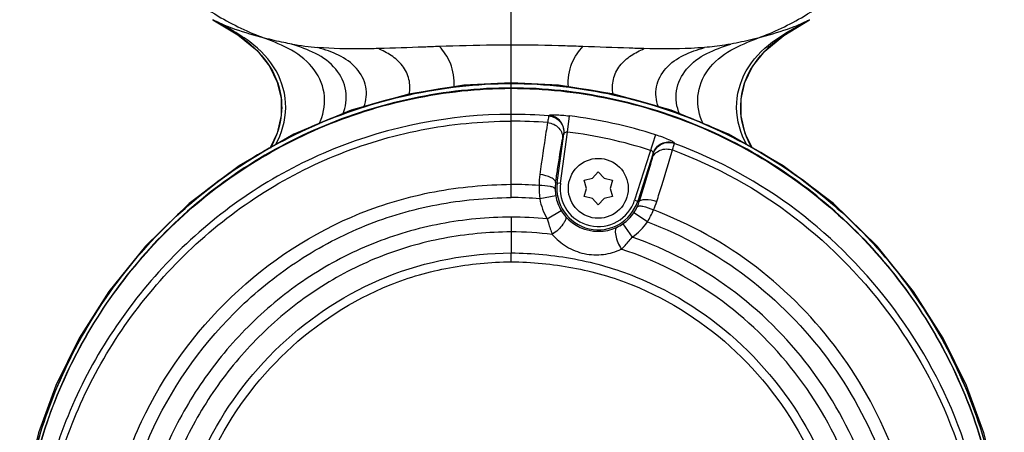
# Model space of a CAD drawing. Header units: millimetres. Extents: x 10 to 584, y 4 to 410.
# Tile 22 of 50: x 100 to 118, y 357 to 365. Entities that reach past the tile are written whole.
import ezdxf

# ---------------------------------------------------------------- set-up
doc = ezdxf.new("R2010")
doc.units = ezdxf.units.MM
doc.header["$LTSCALE"] = 32.67
doc.layers.get('0').update_dxf_attribs({"linetype": 'CONTINUOUS'})

msp = doc.modelspace()

# ---------------------------------------------------------------- linework, layer by layer
at = {"color": 7, "linetype": 'Continuous'}
for p, q in [((108.9369, 364.2551), (108.9369, 366.1811)), ((113.9432, 364.4203), (114.416, 364.7075)), ((108.9368, 363.5506), (108.9369, 364.2425)), ((108.9369, 364.2425), (108.9369, 364.2551)), ((108.9369, 363.5379), (108.9369, 363.5513)), ((108.9369, 363.5379), (108.9369, 363.5352)), ((108.9369, 363.4483), (108.9369, 363.5352)), ((108.937, 362.9697), (108.937, 363.4483)), ((108.9369, 361.6859), (108.9369, 362.8461)), ((109.6331, 362.9518), (109.6282, 362.9418)), ((109.971, 362.6451), (110.008, 362.9419)), ((109.7825, 361.7161), (109.906, 362.6129)), ((109.8419, 361.7079), (109.971, 362.6451)), ((109.9013, 362.6029), (109.906, 362.6129)), ((111.5893, 362.5947), (111.2047, 361.3973)), ((111.9336, 362.4366), (111.9335, 362.4473)), ((111.5449, 362.2585), (111.2618, 361.3789)), ((111.5449, 362.2585), (111.5449, 362.2478)), ((110.2771, 361.7622), (110.429, 361.7991)), ((110.3211, 361.6122), (110.2771, 361.7622)), ((110.429, 361.7991), (110.5369, 361.9122)), ((110.5369, 361.9122), (110.6448, 361.7991)), ((110.6448, 361.7991), (110.7967, 361.7622)), ((110.7967, 361.7622), (110.7527, 361.6122)), ((108.9369, 361.444), (108.9369, 361.6859)), ((109.7535, 361.7201), (109.8419, 361.7079)), ((110.2771, 361.4622), (110.3211, 361.6122)), ((110.7527, 361.6122), (110.7967, 361.4622)), ((109.7563, 361.4742), (109.461, 361.422)), ((110.429, 361.4253), (110.2771, 361.4622)), ((110.5369, 361.3122), (110.429, 361.4253)), ((110.6448, 361.4253), (110.5369, 361.3122)), ((110.7967, 361.4622), (110.6448, 361.4253)), ((111.2047, 361.3973), (111.2899, 361.3699)), ((108.9369, 361.0854), (108.9364, 360.8134)), ((109.6, 361.0501), (109.8572, 361.2044)), ((111.4388, 360.9956), (111.1913, 361.1648)), ((110.9892, 360.9612), (111.1603, 360.7149))]:
    msp.add_line(p, q, dxfattribs=at)
for points in [[(103.4579, 364.7075), (103.9176, 364.4292), (104.2687, 364.1415), (104.4975, 363.8559), (104.6409, 363.5626), (104.7113, 363.2596), (104.7116, 362.9475), (104.6384, 362.6256), (104.5097, 362.3547)], [(113.3647, 362.3544), (113.2375, 362.6197), (113.163, 362.9407), (113.1617, 363.2525), (113.2303, 363.5552), (113.3712, 363.8477), (113.5963, 364.1325), (113.9432, 364.4203)], [(108.9369, 363.5513), (108.0683, 363.506), (107.0541, 363.3427), (105.9968, 363.0443)], [(112.9296, 362.6037), (111.877, 363.0443), (110.8198, 363.3427), (109.8055, 363.506), (108.9369, 363.5513)], [(105.9968, 363.0443), (104.9442, 362.6037), (103.9379, 362.027), (103.0186, 361.3328), (102.2166, 360.5526), (101.545, 359.7211), (101.0001, 358.8614), (100.5734, 357.991), (100.2555, 357.1226), (100.0367, 356.2606), (99.9109, 355.4016)], [(117.9956, 354.5922), (117.9629, 355.4016), (117.8372, 356.2606), (117.6184, 357.1226), (117.3004, 357.991), (116.8737, 358.8614), (116.3288, 359.7211), (115.6573, 360.5526), (114.8553, 361.3328), (113.936, 362.027), (112.9296, 362.6037)]]:
    msp.add_lwpolyline(points, dxfattribs=at)
msp.add_circle((110.5369, 361.6122), 0.55, dxfattribs=at)
for centre, radius, start, end in [((105.8415, 369.5737), 5.3954, 260.00034, 265.15924), ((108.9257, 354.1801), 8.666, 85.50198, 89.9256), ((108.9352, 354.3632), 8.6065, 85.38188, 89.98818), ((108.9216, 354.2203), 8.789, 72.33045, 82.90009), ((108.9217, 354.2203), 8.4899, 72.33168, 82.90035), ((108.8527, 353.1938), 8.4922, 85.96551, 89.43196), ((111.5612, 361.6374), 2.1112, 179.26394, 185.8568), ((110.5147, 361.6048), 0.7698, 171.39175, 180.52403), ((110.4958, 361.6049), 0.7509, 180.54413, 190.02795), ((110.5369, 361.6122), 0.7615, 172.16041, 342.16041), ((110.5369, 361.6122), 0.7016, 172.16041, 342.16041), ((108.8533, 353.2121), 8.2323, 85.76648, 89.41812), ((110.5369, 361.6122), 1.0926, 190.02785, 210.9626), ((110.5369, 361.6122), 0.7927, 190.02785, 210.96259), ((110.5714, 361.5886), 0.7508, 325.63952, 335.2518), ((110.5545, 361.5961), 0.7694, 335.27033, 342.89903), ((110.159, 361.8408), 1.5257, 335.7856, 342.15712), ((108.8489, 353.1862), 7.8997, 84.54377, 89.36188), ((110.4911, 361.585), 0.7394, 210.98502, 221.28813), ((110.5404, 361.6286), 0.8052, 221.29884, 269.75194), ((110.5369, 361.6122), 0.7927, 304.7913, 325.63933), ((110.5398, 361.6317), 0.8083, 269.79759, 294.44021), ((110.5678, 361.5683), 0.739, 294.49882, 304.76898), ((110.5369, 361.6122), 1.0926, 304.79144, 325.63933), ((151.935, 360.5565), 42.9994, 179.65761, 180.17185), ((108.853, 353.282), 7.5319, 83.6012, 89.3656)]:
    msp.add_arc(centre, radius, start, end, dxfattribs=at)
for points, knots in [([(102.6459, 365.5302), (102.8998, 365.229), (103.4655, 364.7765), (104.1117, 364.481), (104.4056, 364.3702)], [0, 0, 0, 0, 0.5563458, 1, 1, 1, 1]), ([(113.4682, 364.3702), (113.7621, 364.481), (114.4083, 364.7765), (114.974, 365.229), (115.2279, 365.5302)], [0, 0, 0, 0, 0.4436542, 1, 1, 1, 1]), ([(103.546, 364.6603), (103.538, 364.6643), (103.5083, 364.6793), (103.4789, 364.6952), (103.4578, 364.7075)], [0, 0, 0, 0, 0.2669462, 1, 1, 1, 1]), ([(103.4579, 364.7075), (103.5633, 364.6446), (103.7782, 364.525), (104.1847, 364.252), (104.5267, 363.8781), (104.7017, 363.4145), (104.7479, 362.922), (104.6306, 362.5548), (104.5097, 362.3429)], [0, 0, 0, 0, 0.125411, 0.2508285, 0.5001925, 0.6255289, 0.7508506, 1, 1, 1, 1]), ([(104.4057, 364.3703), (104.2244, 364.4167), (103.9329, 364.4993), (103.6497, 364.609), (103.546, 364.6603)], [0, 0, 0, 0, 0.617937, 1, 1, 1, 1]), ([(104.6081, 362.4082), (104.7219, 362.616), (104.862, 363.0881), (104.669, 363.8059), (104.2441, 364.2429), (103.8476, 364.4958), (103.6433, 364.605), (103.546, 364.6603)], [0, 0, 0, 0, 0.2521512, 0.4991892, 0.7535982, 0.8808941, 1, 1, 1, 1]), ([(113.2657, 362.4082), (113.152, 362.616), (113.0118, 363.0881), (113.2049, 363.8059), (113.6297, 364.2429), (114.0263, 364.4958), (114.2306, 364.605), (114.3278, 364.6603)], [0, 0, 0, 0, 0.2521512, 0.4991892, 0.7535983, 0.8808942, 1, 1, 1, 1]), ([(114.3278, 364.6603), (114.2242, 364.609), (113.9409, 364.4993), (113.6494, 364.4167), (113.4682, 364.3703)], [0, 0, 0, 0, 0.382063, 1, 1, 1, 1]), ([(114.416, 364.7075), (114.4093, 364.7036), (114.3803, 364.6871), (114.3507, 364.6716), (114.3278, 364.6603)], [0, 0, 0, 0, 0.2334888, 1, 1, 1, 1]), ([(104.9047, 364.2603), (104.8567, 364.2688), (104.6894, 364.3007), (104.5236, 364.3402), (104.4057, 364.3703)], [0, 0, 0, 0, 0.2858383, 1, 1, 1, 1]), ([(105.4062, 362.7905), (105.483, 362.9461), (105.5605, 363.3063), (105.3488, 363.8235), (104.9165, 364.1715), (104.5744, 364.303), (104.4057, 364.3703)], [0, 0, 0, 0, 0.2436844, 0.4867053, 0.7449559, 1, 1, 1, 1]), ([(112.4676, 362.7905), (112.3909, 362.9461), (112.3133, 363.3063), (112.525, 363.8235), (112.9573, 364.1715), (113.2995, 364.303), (113.4682, 364.3703)], [0, 0, 0, 0, 0.2436844, 0.4867053, 0.7449559, 1, 1, 1, 1]), ([(113.4682, 364.3703), (113.4325, 364.3612), (113.2673, 364.3198), (113.1007, 364.2836), (112.9691, 364.2603)], [0, 0, 0, 0, 0.2159201, 1, 1, 1, 1]), ([(113.3564, 362.3567), (113.2588, 362.5314), (113.1209, 362.9191), (113.1761, 363.5369), (113.4896, 364.0689), (113.8035, 364.3268), (113.9702, 364.4386)], [0, 0, 0, 0, 0.2499557, 0.4994542, 0.7493054, 1, 1, 1, 1]), ([(105.8417, 362.9734), (105.8992, 363.1057), (105.9449, 363.4124), (105.7357, 363.8347), (105.3512, 364.1098), (105.0527, 364.2096), (104.9047, 364.2603)], [0, 0, 0, 0, 0.23887, 0.4806475, 0.7410378, 1, 1, 1, 1]), ([(106.4977, 364.1774), (106.3949, 364.1748), (106.0244, 364.1678), (105.6531, 364.1747), (105.3862, 364.1975)], [0, 0, 0, 0, 0.2773376, 1, 1, 1, 1]), ([(106.2319, 363.1083), (106.2763, 363.2233), (106.303, 363.488), (106.1106, 363.8438), (105.7741, 364.074), (105.5149, 364.1561), (105.3862, 364.1975)], [0, 0, 0, 0, 0.2369475, 0.479158, 0.7402581, 1, 1, 1, 1]), ([(107.6207, 364.2154), (107.5237, 364.2121), (107.1494, 364.1987), (106.7751, 364.1842), (106.4977, 364.1774)], [0, 0, 0, 0, 0.2589618, 1, 1, 1, 1]), ([(107.0623, 363.3407), (107.0817, 363.4288), (107.0783, 363.6191), (106.9528, 363.8742), (106.7425, 364.0601), (106.5773, 364.1385), (106.4977, 364.1774)], [0, 0, 0, 0, 0.247116, 0.500901, 0.7571683, 1, 1, 1, 1]), ([(108.9369, 364.2425), (108.8262, 364.2425), (108.3874, 364.2396), (107.9486, 364.2267), (107.6207, 364.2154)], [0, 0, 0, 0, 0.2522274, 1, 1, 1, 1]), ([(107.8865, 363.4752), (107.8926, 363.5484), (107.8858, 363.6967), (107.8301, 363.904), (107.7368, 364.0786), (107.6567, 364.1719), (107.6207, 364.2154)], [0, 0, 0, 0, 0.2725611, 0.5449245, 0.7905232, 1, 1, 1, 1]), ([(110.2532, 364.2154), (110.1449, 364.2191), (109.7063, 364.2335), (109.2675, 364.2425), (108.9369, 364.2425)], [0, 0, 0, 0, 0.2468207, 1, 1, 1, 1]), ([(109.9873, 363.4752), (109.9812, 363.5484), (109.988, 363.6967), (110.0437, 363.904), (110.137, 364.0786), (110.2172, 364.1719), (110.2532, 364.2154)], [0, 0, 0, 0, 0.2725611, 0.5449245, 0.7905232, 1, 1, 1, 1]), ([(111.3762, 364.1774), (111.2865, 364.1796), (110.9121, 364.1908), (110.5378, 364.2056), (110.2532, 364.2154)], [0, 0, 0, 0, 0.2395212, 1, 1, 1, 1]), ([(110.8115, 363.3407), (110.7922, 363.4288), (110.7955, 363.6191), (110.921, 363.8742), (111.1313, 364.0601), (111.2965, 364.1385), (111.3762, 364.1774)], [0, 0, 0, 0, 0.247116, 0.500901, 0.7571683, 1, 1, 1, 1]), ([(112.4876, 364.1975), (112.406, 364.1906), (112.036, 364.1666), (111.6649, 364.1702), (111.3762, 364.1774)], [0, 0, 0, 0, 0.2208225, 1, 1, 1, 1]), ([(111.642, 363.1082), (111.5975, 363.2232), (111.5708, 363.488), (111.7632, 363.8437), (112.0997, 364.074), (112.3589, 364.1561), (112.4876, 364.1975)], [0, 0, 0, 0, 0.2369526, 0.4791581, 0.7402572, 1, 1, 1, 1]), ([(112.0321, 362.9734), (111.9746, 363.1058), (111.9289, 363.4124), (112.1381, 363.8347), (112.5226, 364.1098), (112.8211, 364.2096), (112.9691, 364.2603)], [0, 0, 0, 0, 0.23887, 0.4806499, 0.7410393, 1, 1, 1, 1]), ([(112.9691, 364.2603), (112.9329, 364.2538), (112.7732, 364.2272), (112.6122, 364.2082), (112.4876, 364.1975)], [0, 0, 0, 0, 0.2275365, 1, 1, 1, 1]), ([(99.9212, 354.6433), (99.9137, 355.2033), (100.0314, 356.3227), (100.5276, 357.9281), (101.3102, 359.421), (102.369, 360.7644), (103.696, 361.9133), (105.2719, 362.8083), (107.0448, 363.3907), (108.3028, 363.5352), (108.9369, 363.5352)], [0, 0, 0, 0, 0.119928, 0.238781, 0.3578981, 0.4787849, 0.6029096, 0.7313804, 0.8642257, 1, 1, 1, 1]), ([(108.9369, 363.4548), (108.3287, 363.4548), (107.1161, 363.3224), (105.3887, 362.7767), (103.8254, 361.9161), (102.4835, 360.7859), (101.3964, 359.4404), (100.5844, 357.9293), (100.0687, 356.2984), (99.9481, 355.1598), (99.958, 354.5922)], [0, 0, 0, 0, 0.1306749, 0.2599063, 0.3868981, 0.5115853, 0.6344992, 0.7563976, 0.8780219, 1, 1, 1, 1]), ([(99.964, 354.6102), (99.9555, 355.1767), (100.0783, 356.3127), (100.5961, 357.9393), (101.4088, 359.4463), (102.4953, 360.7881), (103.8356, 361.9149), (105.3963, 362.7727), (107.1202, 363.3165), (108.3302, 363.4483), (108.937, 363.4483)], [0, 0, 0, 0, 0.1219739, 0.2436048, 0.3655176, 0.4884479, 0.6131472, 0.7401397, 0.8693555, 1, 1, 1, 1]), ([(108.9369, 363.5379), (108.6179, 363.5379), (107.3635, 363.4643), (106.1268, 363.1259), (105.2718, 362.7444)], [0, 0, 0, 0, 0.2541637, 1, 1, 1, 1]), ([(112.6129, 362.7395), (112.3302, 362.8661), (111.1562, 363.3221), (109.886, 363.5379), (108.9369, 363.5379)], [0, 0, 0, 0, 0.2461115, 1, 1, 1, 1]), ([(108.9369, 363.5352), (109.5711, 363.5352), (110.829, 363.3907), (112.6019, 362.8083), (114.1778, 361.9133), (115.5048, 360.7644), (116.5637, 359.421), (117.3462, 357.9281), (117.8424, 356.3227), (117.9601, 355.2033), (117.9527, 354.6433)], [0, 0, 0, 0, 0.1357744, 0.2686197, 0.3970906, 0.5212154, 0.6421023, 0.7612195, 0.8800721, 1, 1, 1, 1]), ([(117.9158, 354.5922), (117.9257, 355.1598), (117.8052, 356.2984), (117.2894, 357.9292), (116.4774, 359.4403), (115.3903, 360.7859), (114.0485, 361.9161), (112.4851, 362.7767), (110.7578, 363.3224), (109.5451, 363.4548), (108.9369, 363.4548)], [0, 0, 0, 0, 0.1219778, 0.2436014, 0.365499, 0.4884124, 0.6131, 0.7400929, 0.8693253, 1, 1, 1, 1]), ([(108.937, 363.4483), (109.5438, 363.4482), (110.7538, 363.3164), (112.4776, 362.7727), (114.0383, 361.9148), (115.3785, 360.788), (116.465, 359.4463), (117.2777, 357.9394), (117.7955, 356.3128), (117.9184, 355.1768), (117.9099, 354.6103)], [0, 0, 0, 0, 0.1306447, 0.2598593, 0.3868507, 0.5115495, 0.6344803, 0.756394, 0.8780259, 1, 1, 1, 1]), ([(108.937, 362.9697), (107.8304, 362.9697), (106.145, 362.642), (104.1712, 361.6078), (102.8595, 360.5611), (101.7649, 359.2913), (100.9157, 357.844), (100.3526, 356.263), (100.203, 355.1481), (100.2025, 354.5924)], [0, 0, 0, 0, 0.249095, 0.3742545, 0.4993849, 0.6243955, 0.7495744, 0.8749356, 1, 1, 1, 1]), ([(100.3267, 354.5917), (100.3272, 355.11), (100.4626, 356.1658), (100.9857, 357.6914), (101.8038, 359.129), (102.8854, 360.4119), (104.1928, 361.4736), (105.6751, 362.2593), (107.2757, 362.7373), (108.3837, 362.8454), (108.9369, 362.8461)], [0, 0, 0, 0, 0.118255, 0.2404427, 0.3659235, 0.493486, 0.6211551, 0.7478269, 0.8737831, 1, 1, 1, 1]), ([(108.9369, 362.8461), (108.9371, 362.8745), (108.9369, 362.9156), (108.9389, 362.9569), (108.9378, 362.9697)], [0, 0, 0, 0, 0.6880067, 1, 1, 1, 1]), ([(109.6282, 362.9418), (109.6236, 362.9297), (109.6179, 362.8881), (109.6103, 362.8475), (109.6053, 362.8194)], [0, 0, 0, 0, 0.3126898, 1, 1, 1, 1]), ([(109.6282, 362.9418), (109.707, 362.9352), (109.8656, 362.8535), (109.9119, 362.681), (109.9013, 362.6029)], [0, 0, 0, 0, 0.5005666, 1, 1, 1, 1]), ([(109.6331, 362.9518), (109.6347, 362.9551), (109.6481, 362.958), (109.6701, 362.9611), (109.7067, 362.9624), (109.7741, 362.9622), (109.8763, 362.9563), (109.962, 362.9476), (110.008, 362.9418)], [0, 0, 0, 0, 0.0292042, 0.0925278, 0.1887824, 0.3139998, 0.6319337, 1, 1, 1, 1]), ([(109.906, 362.6129), (109.9166, 362.691), (109.8704, 362.8635), (109.7118, 362.9452), (109.6331, 362.9518)], [0, 0, 0, 0, 0.4994586, 1, 1, 1, 1]), ([(105.2718, 362.7444), (104.665, 362.4736), (103.5263, 361.8111), (102.0994, 360.4929), (101.0055, 358.9486), (100.5048, 357.8038), (100.3173, 357.2172)], [0, 0, 0, 0, 0.2611994, 0.5128774, 0.7579464, 1, 1, 1, 1]), ([(109.6053, 362.8195), (109.5952, 362.7607), (109.5437, 362.4438), (109.4993, 362.1257), (109.4639, 361.8666)], [0, 0, 0, 0, 0.1856442, 1, 1, 1, 1]), ([(109.6053, 362.8195), (109.6826, 362.8116), (109.8324, 362.7443), (109.8903, 362.5845), (109.8816, 362.5141)], [0, 0, 0, 0, 0.522572, 1, 1, 1, 1]), ([(117.3444, 357.8085), (117.1357, 358.3324), (116.6152, 359.3509), (115.5528, 360.7209), (114.2146, 361.893), (113.168, 362.4909), (112.6129, 362.7395)], [0, 0, 0, 0, 0.241825, 0.4872058, 0.7391819, 1, 1, 1, 1]), ([(109.7535, 361.7201), (109.7655, 361.8013), (109.8056, 362.0663), (109.8471, 362.3313), (109.8816, 362.5141)], [0, 0, 0, 0, 0.3061662, 1, 1, 1, 1]), ([(109.8816, 362.5141), (109.8855, 362.5353), (109.8915, 362.5648), (109.8976, 362.5949), (109.9013, 362.6029)], [0, 0, 0, 0, 0.7101052, 1, 1, 1, 1]), ([(109.971, 362.6451), (109.9627, 362.6456), (109.9388, 362.6435), (109.9091, 362.6293), (109.906, 362.6129)], [0, 0, 0, 0, 0.3303268, 1, 1, 1, 1]), ([(111.5449, 362.2585), (111.569, 362.3328), (111.6836, 362.4672), (111.86, 362.4742), (111.9335, 362.4473)], [0, 0, 0, 0, 0.4995025, 1, 1, 1, 1]), ([(111.9343, 362.4468), (111.9334, 362.4504), (111.9237, 362.4584), (111.9044, 362.4705), (111.8723, 362.4867), (111.8108, 362.5148), (111.7154, 362.5524), (111.6336, 362.5804), (111.5893, 362.5946)], [0, 0, 0, 0, 0.0297105, 0.0913637, 0.186927, 0.3121493, 0.6304903, 1, 1, 1, 1]), ([(111.5449, 362.2585), (111.5459, 362.2624), (111.5418, 362.2875), (111.5175, 362.3038), (111.4984, 362.3097)], [0, 0, 0, 0, 0.1695703, 1, 1, 1, 1]), ([(111.5242, 362.1593), (111.5467, 362.226), (111.6664, 362.3441), (111.8289, 362.3413), (111.9015, 362.3162)], [0, 0, 0, 0, 0.478268, 1, 1, 1, 1]), ([(111.5449, 362.2478), (111.569, 362.3221), (111.6836, 362.4565), (111.86, 362.4634), (111.9336, 362.4365)], [0, 0, 0, 0, 0.4994929, 1, 1, 1, 1]), ([(111.6113, 361.3733), (111.6421, 361.4693), (111.7418, 361.7826), (111.8399, 362.0966), (111.9015, 362.3162)], [0, 0, 0, 0, 0.306493, 1, 1, 1, 1]), ([(111.9015, 362.3162), (111.9091, 362.3437), (111.9198, 362.3837), (111.9324, 362.4237), (111.9336, 362.4365)], [0, 0, 0, 0, 0.6888349, 1, 1, 1, 1]), ([(111.9015, 362.3162), (112.7041, 362.0199), (114.2331, 361.1709), (116.0335, 359.3003), (117.2222, 357.0534), (117.5462, 355.3987), (117.5471, 354.5925)], [0, 0, 0, 0, 0.2540529, 0.5101164, 0.7605764, 1, 1, 1, 1]), ([(117.6713, 354.5923), (117.6704, 355.4491), (117.3212, 357.1679), (116.0795, 359.449), (114.2601, 361.3054), (112.7351, 362.1421), (111.9324, 362.437)], [0, 0, 0, 0, 0.2503624, 0.5005065, 0.750126, 1, 1, 1, 1]), ([(111.5242, 362.1593), (111.511, 362.1102), (111.4369, 361.8459), (111.3564, 361.5834), (111.2899, 361.3699)], [0, 0, 0, 0, 0.1853359, 1, 1, 1, 1]), ([(111.5449, 362.2478), (111.5449, 362.2384), (111.5369, 362.2087), (111.5296, 362.1795), (111.5242, 362.1593)], [0, 0, 0, 0, 0.3110597, 1, 1, 1, 1]), ([(109.7535, 361.7201), (109.7546, 361.7351), (109.731, 361.7744), (109.633, 361.8315), (109.5356, 361.8567), (109.4639, 361.8666)], [0, 0, 0, 0, 0.1330324, 0.3611363, 1, 1, 1, 1]), ([(101.4892, 354.5927), (101.4895, 355.0647), (101.6216, 356.0109), (102.2669, 357.7912), (103.6765, 359.7443), (105.6962, 361.0675), (107.5175, 361.5945), (108.4644, 361.6804), (108.9369, 361.6859)], [0, 0, 0, 0, 0.1251913, 0.2504336, 0.4999403, 0.7493615, 0.8746572, 1, 1, 1, 1]), ([(109.7449, 361.5978), (109.7435, 361.6091), (109.7109, 361.6329), (109.6142, 361.6578), (109.5193, 361.665), (109.4502, 361.6645)], [0, 0, 0, 0, 0.1096247, 0.3327481, 1, 1, 1, 1]), ([(101.7294, 354.5935), (101.7308, 355.0481), (101.8614, 355.9605), (102.4891, 357.6774), (103.5881, 359.1914), (105.0208, 360.3304), (106.242, 360.9694), (107.5649, 361.356), (108.48, 361.4392), (108.9369, 361.444)], [0, 0, 0, 0, 0.1246703, 0.2497601, 0.4992237, 0.6244308, 0.7495636, 0.8746902, 1, 1, 1, 1]), ([(111.2899, 361.3699), (111.2954, 361.3835), (111.3339, 361.4075), (111.4453, 361.4145), (111.543, 361.395), (111.6113, 361.3733)], [0, 0, 0, 0, 0.1313838, 0.3600274, 1, 1, 1, 1]), ([(111.2533, 361.2743), (111.2593, 361.2841), (111.2991, 361.2928), (111.398, 361.2762), (111.4876, 361.2438), (111.5504, 361.215)], [0, 0, 0, 0, 0.111006, 0.3351237, 1, 1, 1, 1]), ([(116.3847, 354.5918), (116.3842, 355.312), (116.0834, 356.7574), (115.0363, 358.6772), (113.5057, 360.2449), (112.2256, 360.9619), (111.5504, 361.215)], [0, 0, 0, 0, 0.2497577, 0.4998312, 0.7499384, 1, 1, 1, 1]), ([(108.9369, 361.0854), (108.5033, 361.082), (107.6341, 361.0011), (106.3767, 360.6356), (105.2158, 360.0283), (104.1917, 359.2138), (103.3317, 358.2263), (102.4432, 356.7373), (102.0892, 355.4312), (102.0885, 354.5674)], [0, 0, 0, 0, 0.1250709, 0.2502498, 0.375428, 0.5005643, 0.6256816, 0.7508027, 1, 1, 1, 1]), ([(109.6, 361.0501), (109.6066, 361.0254), (109.6332, 360.9297), (109.6649, 360.8354), (109.6924, 360.767)], [0, 0, 0, 0, 0.2573202, 1, 1, 1, 1]), ([(109.9355, 361.0971), (109.9459, 361.083), (109.9412, 361.0444), (109.9191, 360.9985), (109.8501, 360.8929), (109.7666, 360.818), (109.6924, 360.767)], [0, 0, 0, 0, 0.1233882, 0.2305422, 0.3678069, 1, 1, 1, 1]), ([(110.8742, 360.8958), (110.8594, 360.8874), (110.8476, 360.8519), (110.8482, 360.8023), (110.8668, 360.677), (110.9126, 360.5733), (110.9601, 360.4951)], [0, 0, 0, 0, 0.1193569, 0.2232973, 0.3580577, 1, 1, 1, 1]), ([(111.4388, 360.9956), (112.0938, 360.7521), (113.3366, 360.0602), (114.8236, 358.5436), (115.8447, 356.688), (116.1422, 355.2898), (116.1445, 354.5935)], [0, 0, 0, 0, 0.250119, 0.5004937, 0.7507701, 1, 1, 1, 1]), ([(108.9364, 360.8134), (108.5203, 360.81), (107.6877, 360.7326), (106.4835, 360.3833), (105.3719, 359.8032), (104.3896, 359.0244), (103.563, 358.0792), (102.7109, 356.6593), (102.366, 355.4163), (102.3606, 354.5948)], [0, 0, 0, 0, 0.1254893, 0.2506565, 0.3758619, 0.5012375, 0.6267243, 0.7522037, 1, 1, 1, 1]), ([(109.6924, 360.767), (109.7676, 360.6814), (109.9452, 360.5265), (110.2759, 360.396), (110.6311, 360.3791), (110.8563, 360.4481), (110.9601, 360.4951)], [0, 0, 0, 0, 0.2462084, 0.5000288, 0.7538602, 1, 1, 1, 1]), ([(110.9601, 360.4951), (110.9773, 360.5116), (111.0472, 360.5819), (111.1127, 360.6566), (111.1603, 360.7149)], [0, 0, 0, 0, 0.2401285, 1, 1, 1, 1]), ([(115.7852, 354.5667), (115.7854, 355.2453), (115.4923, 356.6054), (114.4841, 358.3984), (113.0215, 359.8495), (111.8012, 360.4942), (111.1603, 360.7149)], [0, 0, 0, 0, 0.250226, 0.5001387, 0.7500359, 1, 1, 1, 1]), ([(115.5132, 354.5945), (115.5095, 355.248), (115.2142, 356.562), (114.2213, 358.2914), (112.7824, 359.6853), (111.586, 360.2925), (110.9601, 360.4951)], [0, 0, 0, 0, 0.2484851, 0.4991194, 0.7498167, 1, 1, 1, 1]), ([(102.7467, 354.6013), (102.7488, 354.9903), (102.8684, 355.7698), (103.422, 357.2298), (104.5968, 358.831), (106.5902, 360.1343), (108.1601, 360.4219), (108.9358, 360.4275)], [0, 0, 0, 0, 0.1252719, 0.2506746, 0.5005432, 0.75026, 1, 1, 1, 1]), ([(108.9359, 360.2636), (108.9358, 360.2777), (108.9357, 360.3323), (108.9354, 360.3869), (108.9358, 360.4275)], [0, 0, 0, 0, 0.2575982, 1, 1, 1, 1]), ([(108.9358, 360.4275), (109.3253, 360.424), (110.106, 360.3521), (111.6081, 359.9187), (113.2771, 358.8326), (114.4509, 357.231), (115.0051, 355.7708), (115.1252, 354.991), (115.1271, 354.6017)], [0, 0, 0, 0, 0.1252661, 0.2504977, 0.4999316, 0.7495485, 0.8748317, 1, 1, 1, 1]), ([(102.9098, 354.6021), (102.9119, 354.9793), (103.0294, 355.736), (103.5695, 357.1546), (104.7118, 358.7122), (106.3351, 359.7703), (107.7971, 360.1904), (108.5567, 360.2607), (108.9359, 360.2636)], [0, 0, 0, 0, 0.1247185, 0.2499795, 0.4997967, 0.7493495, 0.8746149, 1, 1, 1, 1]), ([(108.9359, 360.2636), (109.3152, 360.2594), (110.0752, 360.1916), (111.5375, 359.7702), (113.1615, 358.713), (114.3042, 357.155), (114.8443, 355.7361), (114.9622, 354.9792), (114.964, 354.6019)], [0, 0, 0, 0, 0.1254184, 0.2506729, 0.500221, 0.7500324, 0.8752896, 1, 1, 1, 1]), ([(117.9577, 354.6435), (117.961, 354.916), (117.9127, 355.9949), (117.6428, 357.0596), (117.3444, 357.8085)], [0, 0, 0, 0, 0.2526249, 1, 1, 1, 1]), ([(100.3173, 357.2172), (100.2513, 357.0106), (100.0166, 356.1725), (99.9081, 355.2968), (99.9162, 354.6435)], [0, 0, 0, 0, 0.2492623, 1, 1, 1, 1])]:
    msp.add_open_spline(points, degree=3, knots=knots, dxfattribs=at)
for points in [[(113.9702, 364.4386), (114.1143, 364.5353), (114.2669, 364.6186), (114.416, 364.7075)], [(109.4639, 361.8666), (109.4547, 361.7997), (109.4504, 361.732), (109.4502, 361.6645)], [(111.4388, 360.9955), (111.4801, 361.0665), (111.5176, 361.1398), (111.5504, 361.215)]]:
    msp.add_open_spline(points, degree=3, dxfattribs=at)

doc.saveas('drawing.dxf')
